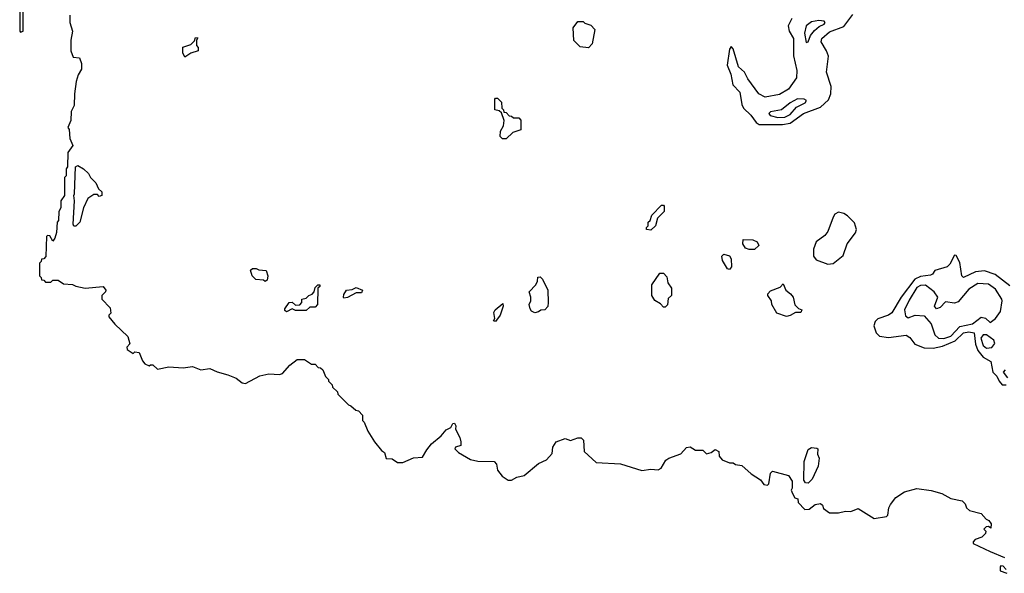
# Model space of a CAD drawing. Extents: x 2886962 to 3052311, y 540590 to 918621.
# Tile 131 of 164: x 2985400 to 2990914, y 823918 to 827020. Entities that reach past the tile are written whole.
import ezdxf

# ---------------------------------------------------------------- set-up
doc = ezdxf.new("R2010")
doc.units = 0

msp = doc.modelspace()

# ---------------------------------------------------------------- linework, layer by layer
at = {"layer": '0CON20XD'}
for points in [[(2985400, 827065), (2985400, 826955), (2985405, 826950), (2985420, 826955), (2985420, 827105)], [(2989725, 827027.4), (2989703.1, 826985), (2989709.7, 826955), (2989734.2, 826915), (2989732.9, 826817.1), (2989752.4, 826735), (2989750, 826695), (2989705, 826630), (2989655, 826600.4), (2989575, 826586.5), (2989539.1, 826605), (2989477.8, 826687.8), (2989459.6, 826725), (2989425.4, 826755), (2989395, 826856.5), (2989385, 826869.4), (2989375, 826854), (2989361.3, 826765), (2989382.7, 826715), (2989393, 826655), (2989433.8, 826613.8), (2989443.3, 826545), (2989453.3, 826525), (2989495, 826485.2), (2989524.2, 826444.2), (2989541.9, 826431.9), (2989672.4, 826432.4), (2989715, 826440), (2989790.2, 826495), (2989885, 826529.1), (2989929.6, 826570.4), (2989942.9, 826605), (2989944.9, 826645), (2989918.5, 826725), (2989928.8, 826815), (2989918.9, 826845), (2989887.9, 826895), (2989891.3, 826915), (2989935, 826952.6), (2990015, 826981), (2990065, 827049.8)], [(2985681.2, 827045), (2985680, 827005), (2985695.8, 826955), (2985686, 826905), (2985686.2, 826845), (2985700, 826810), (2985735, 826806.2), (2985746.2, 826773.8), (2985747, 826743), (2985728.3, 826711.7), (2985717, 826673), (2985706.4, 826603.6), (2985705, 826540), (2985687.5, 826505), (2985686.7, 826455), (2985670, 826415), (2985676.7, 826405), (2985680, 826355), (2985697.5, 826315), (2985670, 826275), (2985667.5, 826195), (2985660, 826185), (2985660, 826145), (2985650, 826135), (2985650, 826035), (2985630, 826005), (2985630, 825965), (2985620, 825945), (2985617.5, 825895), (2985610, 825885), (2985607, 825827), (2985597.5, 825795), (2985585, 825780), (2985568.3, 825808.3), (2985555, 825810), (2985550, 825805), (2985547, 825693), (2985535, 825680), (2985521.7, 825678.3), (2985520, 825665), (2985510, 825655), (2985510, 825585), (2985520, 825575), (2985521.7, 825561.7), (2985535, 825560), (2985545, 825550), (2985575, 825550), (2985585, 825560), (2985615, 825560), (2985645, 825540), (2985695, 825536), (2985715, 825526.2), (2985766.4, 825516.4), (2985867.5, 825525), (2985882.5, 825505), (2985880, 825495), (2985860, 825475), (2985860, 825455), (2985906.2, 825405), (2985910, 825375), (2985900, 825365), (2985900, 825355), (2985933.6, 825313.6), (2986006.2, 825245), (2986016.7, 825203.3), (2986000, 825185), (2986001.7, 825171.7), (2986035, 825150), (2986045, 825160), (2986070, 825155), (2986088.3, 825108.3), (2986101.7, 825091.7), (2986125, 825080), (2986133.3, 825086.7), (2986145.9, 825085.9), (2986172.5, 825062.5), (2986235, 825075.8), (2986315, 825070), (2986367, 825077), (2986415, 825057.5), (2986465, 825065.8), (2986505, 825047.1), (2986565, 825030), (2986612.4, 825012.4), (2986645, 824985.8), (2986665, 824981.4), (2986745, 825024), (2986795, 825036), (2986855, 825032.5), (2986872.5, 825037.5), (2986912.5, 825085), (2986954.3, 825115.7), (2986995, 825116), (2987035, 825090), (2987055, 825090), (2987071.7, 825071.7), (2987085, 825070), (2987098.3, 825058.3), (2987111.7, 825021.7), (2987130, 825005), (2987130, 824995), (2987150, 824975), (2987151.7, 824961.7), (2987180, 824935), (2987181.7, 824921.7), (2987241.7, 824861.7), (2987255, 824857.5), (2987281.7, 824831.7), (2987298.3, 824828.3), (2987320, 824805), (2987320, 824775), (2987330, 824765), (2987350, 824715), (2987387.5, 824655), (2987426.1, 824606.1), (2987442.5, 824595), (2987451.7, 824561.7), (2987485, 824560), (2987515, 824540), (2987545, 824540), (2987604.5, 824565.5), (2987655, 824568.8), (2987679.3, 824610.7), (2987706.9, 824643.1), (2987760.6, 824689.4), (2987787.5, 824722.5), (2987814, 824736), (2987825, 824757.5), (2987835, 824760), (2987843.3, 824745), (2987840, 824725), (2987865, 824680), (2987870, 824655), (2987870, 824635), (2987840, 824625), (2987837.5, 824615), (2987857.5, 824595), (2987925, 824556.2), (2987965.8, 824545.8), (2988057.5, 824545), (2988069.5, 824529.5), (2988076, 824496), (2988101.7, 824461.7), (2988135, 824440), (2988155, 824440), (2988185, 824456.2), (2988225, 824466), (2988305, 824534), (2988350, 824555), (2988381.2, 824588.8), (2988386, 824625), (2988404.4, 824655.6), (2988455, 824673.3), (2988485, 824662.5), (2988525, 824676.7), (2988545, 824676.7), (2988556.7, 824665), (2988561.7, 824601.7), (2988628.3, 824538.3), (2988765, 824531.2), (2988885, 824494), (2988935, 824502), (2988975, 824498), (2988992.5, 824507.5), (2989017.7, 824552.3), (2989035.8, 824564.2), (2989102.7, 824587.3), (2989135, 824623.3), (2989155, 824626.2), (2989185, 824608.8), (2989225, 824607.5), (2989247, 824587), (2989272.5, 824595), (2989295, 824612.5), (2989315, 824600), (2989316.7, 824575), (2989333.9, 824553.9), (2989375, 824537.5), (2989395, 824537.5), (2989408.3, 824528.3), (2989445, 824522.5), (2989496.2, 824476.2), (2989548.3, 824441.7), (2989567.5, 824415), (2989588.3, 824411.7), (2989595, 824420), (2989605, 824480), (2989615, 824490), (2989705, 824466), (2989726, 824435), (2989726.2, 824395), (2989720, 824385), (2989727.5, 824365), (2989741.7, 824341.7), (2989757.5, 824335), (2989760, 824315), (2989796.1, 824276.1), (2989822, 824278), (2989855, 824303.3), (2989885, 824310), (2989895, 824300), (2989900.7, 824280.7), (2989935, 824256.7), (2989985, 824256.7), (2990025, 824266), (2990055, 824263.8), (2990095, 824281.2), (2990185, 824226), (2990255, 824237.5), (2990262.5, 824245), (2990266.7, 824285), (2990276.2, 824303.8), (2990307.3, 824342.7), (2990354.4, 824375.6), (2990425, 824393.8), (2990505, 824382.5), (2990565, 824366), (2990615, 824337.5), (2990677.5, 824325), (2990695, 824307.5), (2990702.5, 824285), (2990720, 824270), (2990785, 824252.5), (2990811.7, 824221.7), (2990827.5, 824215), (2990840, 824195), (2990838.3, 824171.7), (2990825, 824180), (2990811.7, 824178.3), (2990800, 824165), (2990810, 824155), (2990808.3, 824141.7), (2990788.3, 824121.7), (2990751.7, 824108.3), (2990740, 824095), (2990740, 824085), (2990835, 824040)], [(2988585, 826862.5), (2988538.3, 826868.3), (2988503, 826903), (2988500, 826975), (2988525, 827010), (2988555, 827010), (2988565, 827000), (2988598.3, 826988.3), (2988620, 826965), (2988606.2, 826885), (2988585, 826862.5)], [(2989805, 826892), (2989815, 826895.8), (2989828.4, 826931.6), (2989850.7, 826959.3), (2989877.8, 826982.2), (2989905.5, 826995), (2989911.4, 827005), (2989905, 827012.5), (2989875, 827016.2), (2989835, 827008.2), (2989805, 826985.4), (2989795.7, 826945), (2989805, 826892)], [(2986325, 826810), (2986313.3, 826833.3), (2986313.9, 826866.1), (2986358.3, 826881.7), (2986378.3, 826901.7), (2986385, 826920), (2986398.3, 826918.3), (2986390, 826905), (2986390, 826875), (2986400, 826865), (2986400, 826845), (2986357.5, 826832.5), (2986325, 826810)], [(2988125, 826352.5), (2988103, 826353), (2988090, 826365), (2988092.5, 826395), (2988110, 826425), (2988112.5, 826455), (2988098.3, 826498.3), (2988085, 826510), (2988060, 826515), (2988060, 826575), (2988065, 826580), (2988075, 826580), (2988098.3, 826558.3), (2988100, 826525), (2988110, 826515), (2988111.7, 826501.7), (2988125, 826500), (2988141.7, 826481.7), (2988155, 826480), (2988165, 826470), (2988195, 826470), (2988207, 826457), (2988206.4, 826403.6), (2988161.7, 826388.3), (2988125, 826352.5)], [(2989645, 826471.9), (2989685, 826473.2), (2989715, 826489.6), (2989750.7, 826529.3), (2989798.1, 826555), (2989806.8, 826566.8), (2989792.5, 826575), (2989755, 826577.1), (2989715.4, 826555), (2989665.8, 826514.2), (2989605, 826503.8), (2989594.5, 826495), (2989602.4, 826482.4), (2989645, 826471.9)], [(2985715, 825863.3), (2985703.9, 825863.9), (2985700, 825875), (2985707.5, 826005), (2985702.5, 826035), (2985707.5, 826045), (2985713.3, 826195), (2985725, 826202.5), (2985756.7, 826185), (2985785, 826157.5), (2985796.2, 826136.2), (2985826.7, 826105), (2985841.7, 826071.7), (2985860, 826055), (2985860, 826035), (2985845, 826030), (2985835, 826040), (2985815, 826040), (2985781.7, 826018.3), (2985757.5, 825965), (2985736.2, 825885), (2985715, 825863.3)], [(2988935, 825840), (2988910, 825845), (2988910, 825855), (2988920, 825865), (2988920, 825885), (2988930, 825895), (2988940, 825925), (2988995, 825980), (2989005, 825980), (2989010, 825975), (2989010, 825945), (2988971.7, 825908.3), (2988960, 825865), (2988935, 825840)], [(2989925, 825650.4), (2989955, 825654), (2990011.8, 825698.2), (2990033.3, 825765), (2990080.8, 825825), (2990086.7, 825845), (2990075, 825882), (2990035, 825920.6), (2990015, 825934.4), (2989985, 825940.7), (2989965, 825931.1), (2989955, 825914.1), (2989926.6, 825833.4), (2989908.8, 825811.2), (2989861.1, 825775), (2989844.8, 825735), (2989845.7, 825695), (2989859.6, 825675), (2989925, 825650.4)], [(2989515, 825732.5), (2989485, 825732.5), (2989465, 825740), (2989450, 825765), (2989451.7, 825788.3), (2989505, 825786.7), (2989530, 825775), (2989540, 825755), (2989515, 825732.5)], [(2989375, 825620), (2989363.6, 825623.6), (2989335, 825670), (2989332.5, 825695), (2989343, 825707), (2989375, 825697.5), (2989385, 825680), (2989386.7, 825635), (2989375, 825620)], [(2990945, 825528.9), (2990862.2, 825592.2), (2990802.3, 825612.3), (2990753.5, 825606.5), (2990685, 825575.7), (2990675.4, 825585.4), (2990665, 825659.4), (2990645, 825698.6), (2990635, 825700), (2990609.6, 825650.4), (2990594.8, 825635.2), (2990525, 825615.7), (2990512.2, 825595), (2990501, 825589), (2990445, 825580.6), (2990413.3, 825566.7), (2990337.1, 825465), (2990285, 825378.2), (2990265, 825364.8), (2990205.5, 825344.5), (2990190.8, 825329.2), (2990184, 825305), (2990195.8, 825265.8), (2990215, 825246.2), (2990265, 825239.8), (2990365, 825251.6), (2990385, 825239.7), (2990412.5, 825202.5), (2990465, 825181.9), (2990515, 825179.1), (2990568.7, 825191.3), (2990638.5, 825221.5), (2990685, 825264.9), (2990715, 825270.3), (2990745.1, 825265.1), (2990752.9, 825202.9), (2990766.6, 825166.6), (2990795, 825129.8), (2990838.2, 825105), (2990849.1, 825045), (2990871.9, 825021.9), (2990884.4, 824995), (2990902.5, 824975), (2990925, 824973.5)], [(2986775, 825553.3), (2986765, 825560), (2986722.5, 825565), (2986702.5, 825585), (2986692.5, 825617.5), (2986703.3, 825626.7), (2986723.6, 825626.4), (2986738.3, 825618.3), (2986780, 825615), (2986790, 825585), (2986785, 825560), (2986775, 825553.3)], [(2988285, 825377.5), (2988267, 825387), (2988259.3, 825399.3), (2988253.8, 825425), (2988262.5, 825445), (2988262.5, 825465), (2988252.5, 825495), (2988290, 825535), (2988300, 825555), (2988301.7, 825578.3), (2988315, 825580), (2988327, 825567), (2988357.5, 825505), (2988360, 825435), (2988357, 825413), (2988340, 825395), (2988318.3, 825391.7), (2988305, 825382.5), (2988285, 825377.5)], [(2989015, 825410), (2989005, 825410), (2988988.3, 825428.3), (2988957, 825447), (2988940, 825475), (2988940, 825535), (2988985, 825600), (2989005, 825600), (2989025, 825580), (2989030, 825545), (2989050, 825515), (2989050, 825475), (2989031.7, 825458.3), (2989027, 825423), (2989015, 825410)], [(2986895, 825382.5), (2986885, 825390), (2986885, 825400), (2986910, 825435), (2986925, 825437.5), (2986945, 825420), (2986968.3, 825421.7), (2986980, 825435), (2986980, 825455), (2987005, 825460), (2987020, 825475), (2987038.3, 825481.7), (2987050, 825495), (2987055, 825520), (2987070, 825535), (2987080, 825535), (2987080, 825525), (2987070, 825515), (2987067.5, 825425), (2987055, 825410), (2987025, 825410), (2987005, 825390), (2986945, 825390), (2986925, 825400), (2986895, 825382.5)], [(2987215, 825460), (2987213.3, 825465), (2987215, 825480), (2987230, 825505), (2987261.7, 825508.3), (2987285, 825520), (2987320, 825505), (2987315, 825490), (2987285, 825490), (2987235, 825463.3), (2987215, 825460)], [(2989695, 825357.5), (2989640, 825375), (2989612.5, 825425), (2989610, 825445), (2989590, 825475), (2989590, 825485), (2989605, 825500), (2989658.3, 825521.7), (2989675, 825540), (2989690, 825505), (2989717.5, 825485), (2989732.5, 825465), (2989741.7, 825421.7), (2989761.7, 825401.7), (2989780, 825395), (2989775, 825380), (2989745, 825380), (2989715, 825362.5), (2989695, 825357.5)], [(2990575, 825234.1), (2990615, 825246.9), (2990665, 825300.9), (2990735, 825315.1), (2990785, 825353.2), (2990808.6, 825348.6), (2990835, 825323.8), (2990865, 825345.4), (2990891.8, 825385), (2990901.1, 825445), (2990900.6, 825455), (2990865, 825510), (2990825, 825537.5), (2990765, 825542.3), (2990715, 825510.5), (2990655, 825439.4), (2990635, 825431.7), (2990585, 825438.9), (2990555, 825406.9), (2990535, 825400.8), (2990523.3, 825415), (2990541.2, 825465), (2990521.3, 825495), (2990472.8, 825532.8), (2990445, 825531.6), (2990425, 825519.3), (2990380.8, 825449.2), (2990355.8, 825395), (2990361.4, 825361.4), (2990375, 825349.7), (2990415, 825365.2), (2990465, 825360), (2990505.3, 825315.3), (2990524.6, 825254.6), (2990545, 825235.9), (2990575, 825234.1)], [(2988065, 825330), (2988052.5, 825332.5), (2988060, 825345), (2988055, 825380), (2988062.5, 825395), (2988105, 825430), (2988107.5, 825415), (2988090, 825365), (2988065, 825330)], [(2990815, 825179), (2990845, 825183.5), (2990861.8, 825205), (2990855.4, 825225), (2990815, 825254.2), (2990795, 825254.3), (2990783.3, 825235), (2990796.1, 825195), (2990815, 825179)], [(2990933.1, 825013.1), (2990910, 825045), (2990921.5, 825058.5)], [(2989815, 824422.5), (2989800, 824425), (2989790.7, 824440.7), (2989793.8, 824545), (2989815, 824612.5), (2989835, 824623.3), (2989865, 824620), (2989870, 824615), (2989867.5, 824585), (2989877, 824563), (2989871.7, 824518.3), (2989837.5, 824445), (2989815, 824422.5)], [(2990835, 824040), (2990915, 824006.7)], [(2990925, 823940), (2990908.3, 823958.3), (2990895, 823960), (2990890, 823955), (2990891.7, 823931.7), (2990928.3, 823918.3)]]:
    msp.add_lwpolyline(points, dxfattribs=at)

doc.saveas('drawing.dxf')
